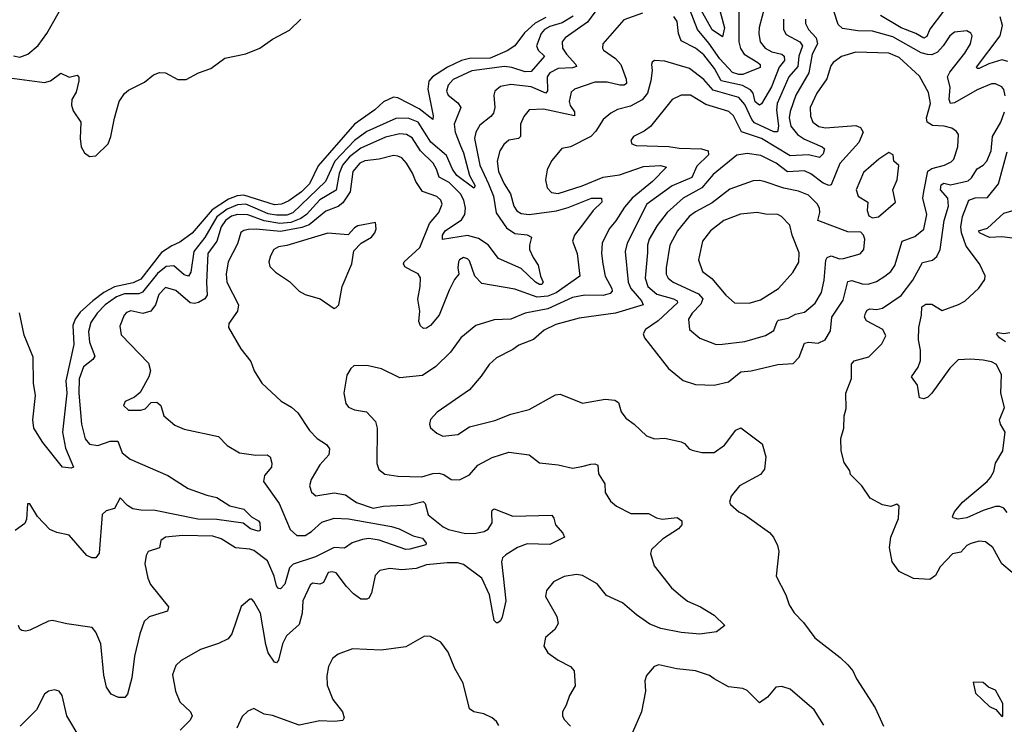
# Model space of a CAD drawing. Extents: x 1921360 to 2014538, y 768294 to 907744.
# Tile 15 of 256: x 1924205 to 1928997, y 791324 to 794753. Entities that reach past the tile are written whole.
import ezdxf

# ---------------------------------------------------------------- set-up
doc = ezdxf.new("R2010")
doc.units = 0

msp = doc.modelspace()

# ---------------------------------------------------------------- linework, layer by layer
at = {"layer": '0CON10XD'}
for points in [[(1927045.3, 794845), (1926968.7, 794741.3), (1926860, 794665), (1926845.3, 794644.7), (1926847.5, 794615), (1926865.8, 794585), (1926912.2, 794535), (1926914.5, 794525), (1926895, 794518.4), (1926825, 794516.1), (1926785.3, 794495), (1926772.8, 794475), (1926773.8, 794406.2), (1926765, 794396), (1926695, 794425.8), (1926595, 794438.4), (1926545, 794427.8), (1926517.1, 794405), (1926512.7, 794385), (1926517.3, 794325), (1926511.3, 794298.7), (1926498.7, 794281.3), (1926445, 794240.5), (1926424.5, 794205), (1926418.5, 794175), (1926444.8, 794045), (1926485.9, 793955), (1926510.4, 793895), (1926523.9, 793813.9), (1926575, 793740.7), (1926615, 793711.9), (1926675.3, 793705.3), (1926695.8, 793695), (1926685.7, 793655), (1926686.9, 793635), (1926703.8, 793595), (1926729.2, 793559.2), (1926739.5, 793505), (1926753.1, 793475), (1926745.7, 793465), (1926735, 793464.7), (1926715, 793476.2), (1926645, 793541.9), (1926535, 793590.6), (1926485, 793656.6), (1926438.2, 793688.2), (1926385, 793702.3), (1926263.3, 793683.3), (1926262.7, 793705), (1926275, 793726.1), (1926355, 793779.1), (1926370.8, 793805), (1926375.5, 793835), (1926366.3, 793875), (1926351.1, 793905), (1926295, 793960), (1926246.3, 793986.3), (1926234.3, 794025), (1926216.7, 794055), (1926156.2, 794115), (1926115, 794178.4), (1926087.5, 794195), (1926055, 794197), (1925985, 794180.6), (1925865, 794127.3), (1925810.3, 794085), (1925775.9, 794045), (1925759.9, 794005), (1925745, 793923.9), (1925665, 793876.2), (1925601.2, 793805), (1925572.5, 793785), (1925525, 793766.1), (1925471.5, 793761.5), (1925394.4, 793774.4), (1925315, 793803.2), (1925265, 793804.3), (1925235, 793796.6), (1925206.1, 793775), (1925184.8, 793745), (1925164.8, 793675), (1925120.2, 793615), (1925114.2, 793474.2), (1925118.1, 793411.9), (1925105.8, 793394.2), (1925075, 793376.6), (1925055, 793371.6), (1925035, 793375.9), (1924965, 793434.6), (1924915, 793450.4), (1924881.6, 793415), (1924865.2, 793364.8), (1924843.1, 793335), (1924805, 793322.5), (1924745, 793335.4), (1924725, 793327.8), (1924713.1, 793315), (1924692.1, 793262.1), (1924698.7, 793218.7), (1924831.1, 793081.1), (1924841.9, 793045), (1924833.1, 793015), (1924791.3, 792938.7), (1924764.4, 792915.6), (1924717.5, 792895), (1924710, 792875), (1924735, 792853.3), (1924795, 792853.1), (1924815, 792858.8), (1924845, 792890), (1924871.7, 792891.7), (1924892.5, 792875), (1924906.7, 792825), (1924959.5, 792779.5), (1925005, 792760), (1925173.3, 792725), (1925215, 792680.6), (1925274.6, 792644.6), (1925355, 792634.6), (1925410, 792635), (1925424.2, 792625), (1925432.2, 792595), (1925430.6, 792575), (1925396.7, 792535), (1925391.9, 792505), (1925468.3, 792398.3), (1925521.5, 792271.5), (1925553.5, 792243.5), (1925595, 792242.9), (1925625, 792261.8), (1925675, 792308.4), (1925735, 792327), (1925805, 792324.4), (1926015, 792286.8), (1926052, 792275), (1926120.5, 792240.5), (1926165, 792229.6), (1926184, 792205), (1926181.7, 792198.3), (1926104.3, 792175.7), (1926085, 792175.6), (1925955, 792220.8), (1925905, 792227.6), (1925873.8, 792223.8), (1925823, 792207), (1925785, 792181.8), (1925735, 792184), (1925645, 792138.8), (1925536.3, 792103.7), (1925518.1, 792085), (1925495, 792005.8), (1925475, 791982.9), (1925465, 791984.3), (1925455, 791998), (1925443.3, 792045), (1925410.4, 792120.4), (1925345, 792169.6), (1925325, 792176.6), (1925255, 792182.5), (1925185, 792227.4), (1925145, 792239), (1924997.1, 792242.9), (1924915, 792234.5), (1924891.7, 792218.3), (1924885, 792183.1), (1924830, 792165), (1924820.6, 792145), (1924814.5, 792105), (1924828.2, 792035), (1924841.8, 792005), (1924929.2, 791895), (1924923.8, 791875), (1924886.6, 791863.4), (1924835, 791847.1), (1924811.1, 791825), (1924790, 791765), (1924764.1, 791655), (1924750.2, 791549.8), (1924728.8, 791471.2), (1924715.8, 791454.2), (1924685, 791454.4), (1924650.6, 791470.6), (1924627.1, 791505), (1924613.9, 791563.9), (1924599.5, 791715), (1924575, 791773.3), (1924557.5, 791795), (1924435, 791813.1), (1924365, 791830), (1924345, 791826), (1924255, 791782), (1924235, 791776.7), (1924215, 791780), (1924205, 791787.5), (1924198.8, 791805)], [(1927608.2, 794815), (1927636, 794714), (1927625, 794670), (1927575, 794704.1), (1927493.4, 794853.4)], [(1924175, 794576.9), (1924205, 794570), (1924245, 794584.5), (1924295, 794627.3), (1924336.4, 794685), (1924398.2, 794795)], [(1927236.2, 794785), (1927145, 794752.9), (1927043.1, 794635), (1927041.4, 794615), (1927046.9, 794605), (1927105, 794564.7), (1927130, 794535), (1927157, 794463), (1927158.3, 794441.7), (1927146.7, 794435), (1927125.2, 794434.8), (1927065, 794448.6), (1927005, 794449.2), (1926905.3, 794414.7), (1926889.4, 794400.6), (1926879, 794355), (1926884.7, 794335), (1926904.6, 794305), (1926905.6, 794284.4), (1926755, 794318.2), (1926685, 794314.4), (1926658.2, 794281.8), (1926642.3, 794245), (1926643.1, 794185), (1926633.3, 794175), (1926585, 794166.2), (1926560.6, 794145), (1926541.8, 794115), (1926529.2, 794065), (1926535.8, 794015), (1926562.8, 793955), (1926593.5, 793905), (1926610, 793845), (1926625, 793822.9), (1926645, 793810), (1926685, 793804.2), (1926817.2, 793822.8), (1926875, 793838.9), (1926988, 793885), (1927036.2, 793885), (1927038.9, 793865), (1926995.6, 793824.4), (1926948.8, 793761.2), (1926904.5, 793705), (1926896.1, 793675), (1926917.5, 793615), (1926930.9, 793505), (1926816.4, 793423.6), (1926775, 793407.4), (1926723.5, 793403.5), (1926615, 793442.4), (1926455, 793470), (1926420.6, 793505), (1926395, 793578.8), (1926385, 793589.2), (1926365, 793595.6), (1926346.2, 793585), (1926341.4, 793575), (1926336.7, 793545), (1926342.5, 793515), (1926321.1, 793488.9), (1926295, 793436), (1926246.7, 793315), (1926205, 793264.2), (1926185, 793251.2), (1926170.7, 793250.7), (1926155, 793262.5), (1926147.5, 793285), (1926152.5, 793335), (1926142.4, 793392.4), (1926154.4, 793455), (1926155, 793497.5), (1926145, 793515.7), (1926112.5, 793532.5)], [(1927834.1, 794825.9), (1927804.2, 794715), (1927802.5, 794685), (1927809.7, 794645), (1927833.9, 794615), (1927866.1, 794596.1), (1927914.8, 794584.8), (1927925.2, 794575.2), (1927927.2, 794555), (1927902.2, 794522.2), (1927864, 794426), (1927815, 794343.3), (1927805, 794336.4), (1927785, 794353.9), (1927774.8, 794394.8), (1927761.3, 794411.3), (1927722.6, 794432.6), (1927619.4, 794455), (1927587, 794515), (1927535, 794582.4), (1927494.6, 794615), (1927425, 794650.8), (1927411.2, 794685), (1927404.8, 794744.8), (1927389.2, 794769.2)], [(1927704.7, 794795), (1927705.6, 794645), (1927713.2, 794613.2), (1927731.7, 794585), (1927797.1, 794545), (1927808.2, 794535), (1927809.1, 794520.9), (1927725, 794487), (1927705, 794486.2), (1927675, 794496), (1927611.9, 794561.9), (1927558.7, 794638.7), (1927503.4, 794705), (1927465.5, 794805)], [(1928671.8, 794595), (1928645, 794581.9), (1928622.8, 794582.8), (1928592.3, 794592.3), (1928455, 794670.2), (1928356.4, 794696.4), (1928285, 794698.8), (1928210.2, 794710.2), (1928189.3, 794729.3), (1928169.4, 794789.4)], [(1928700.6, 794795), (1928635, 794706.2), (1928619.6, 794670.4), (1928606.4, 794663.6), (1928566, 794686), (1928495, 794713.2), (1928395, 794774.1)], [(1924155, 794470.7), (1924325, 794447.1), (1924355, 794455.8), (1924405, 794493.3), (1924445, 794473.8), (1924485, 794483.3), (1924492.5, 794472.5), (1924492.5, 794455), (1924479.5, 794400.5), (1924458.2, 794365), (1924456.6, 794336.6), (1924465, 794310), (1924502.9, 794255), (1924498.5, 794175), (1924504.7, 794134.7), (1924520, 794105), (1924545, 794086.9), (1924575, 794090.5), (1924635, 794148.9), (1924648.8, 794185), (1924666.6, 794273.4), (1924689.6, 794355), (1924715, 794393.1), (1924735, 794410), (1924811.7, 794448.3), (1924856.7, 794485), (1924885, 794495.8), (1924915, 794494.4), (1924975, 794462.5), (1925015, 794462.7), (1925075.2, 794494.7), (1925135, 794515.4), (1925203.8, 794565), (1925305, 794586.4), (1925374.3, 794615), (1925435, 794658.5), (1925517.8, 794702.2), (1925574, 794756)], [(1926899.3, 794770.7), (1926845, 794737.2), (1926785, 794719.2), (1926759.3, 794705), (1926742.5, 794685), (1926720.3, 794625), (1926728.1, 794605), (1926759.6, 794575), (1926695, 794500.7), (1926665, 794499), (1926600.9, 794520.9), (1926565, 794525.1), (1926405, 794504), (1926315, 794461.8), (1926291.1, 794435), (1926281.5, 794405), (1926290.9, 794385), (1926338.1, 794348.1), (1926352.5, 794325), (1926319.2, 794245), (1926325.2, 794205), (1926349.8, 794139.8), (1926364.8, 794105), (1926394.8, 793994.8), (1926422.1, 793945), (1926415, 793933.8), (1926333, 793995), (1926311.9, 794025), (1926281.5, 794091.5), (1926206.2, 794156.2), (1926145, 794254.8), (1926095, 794274.1), (1926035, 794271.6), (1925895, 794208.6), (1925835.1, 794164.9), (1925738.9, 794065), (1925693.8, 793966.2), (1925535, 793813.1), (1925505, 793802.2), (1925455, 793802.5), (1925415, 793808.9), (1925350.4, 793835), (1925305, 793855.1), (1925265, 793852.7), (1925215, 793831.2), (1925165, 793793.5), (1925106.2, 793693.8), (1925053, 793625), (1925037.9, 793525), (1925025.9, 793504.1), (1925005, 793511.6), (1924955, 793555.2), (1924918.2, 793551.8), (1924875, 793518.1), (1924803.3, 793426.7), (1924785, 793419), (1924715, 793418.6), (1924675.4, 793405), (1924621.4, 793365), (1924582.3, 793325), (1924551, 793279), (1924539.6, 793235), (1924544.4, 793184.4), (1924570.5, 793115), (1924560.8, 793099.2), (1924515, 793063.8), (1924494, 793005), (1924492, 792935), (1924505.9, 792784.1), (1924523.3, 792713.3), (1924545, 792687.3), (1924585, 792680.3), (1924645, 792702.1), (1924682.4, 792702.4), (1924704, 792645), (1924742.7, 792615), (1924926, 792535), (1925025, 792471.6), (1925115, 792439.2), (1925165, 792427.8), (1925227.7, 792387.7), (1925295, 792370.6), (1925333.2, 792333.2), (1925368, 792315), (1925374.3, 792305), (1925375.7, 792274.3), (1925373.9, 792266.1), (1925365.6, 792264.4), (1925328.6, 792275), (1925292.2, 792302.2), (1925165, 792320.6), (1925071.9, 792321.9), (1924865, 792364.2), (1924795, 792365.9), (1924755, 792373.4), (1924729, 792389), (1924694.4, 792425.6), (1924666.4, 792375), (1924625, 792363.6), (1924606.7, 792345), (1924592.3, 792157.7), (1924576.1, 792133.9), (1924556.4, 792133.6), (1924531.2, 792145), (1924445, 792244), (1924385, 792257.5), (1924352.1, 792272.1), (1924291.2, 792335), (1924255, 792397.5), (1924243, 792397), (1924237.3, 792322.7), (1924229.4, 792300.6), (1924182.9, 792267.1)], [(1926765, 794763.4), (1926714.1, 794735.9), (1926661.5, 794688.5), (1926615, 794625.7), (1926578.2, 794601.8), (1926494.3, 794565), (1926395, 794563.5), (1926355, 794555.1), (1926287.4, 794522.6), (1926214.7, 794475), (1926196.7, 794453.3), (1926191.7, 794415), (1926216.6, 794285), (1926215, 794266.7), (1926149.4, 794319.4), (1926045, 794373.5), (1926025, 794376.7), (1925975, 794353.1), (1925932.7, 794315), (1925835, 794244.1), (1925657.9, 794042.1), (1925615, 793953.9), (1925577.3, 793915), (1925515, 793870.8), (1925478.6, 793855), (1925445, 793851.8), (1925295, 793899.1), (1925264.1, 793895.9), (1925220.7, 793879.3), (1925142.4, 793827.6), (1925045, 793713.7), (1924985, 793669.6), (1924945, 793652.6), (1924895, 793620.8), (1924795, 793490.6), (1924757.2, 793472.8), (1924666.9, 793453.1), (1924614.2, 793425.8), (1924560.4, 793385), (1924499.8, 793330.2), (1924474.8, 793295), (1924463.3, 793265), (1924468.1, 793171.9), (1924429.7, 792995), (1924433.5, 792935), (1924413.8, 792745), (1924427.5, 792667.5), (1924466.7, 792575), (1924455, 792570), (1924414, 792575), (1924317.8, 792695), (1924273.8, 792765), (1924268.1, 792805), (1924281.8, 792925), (1924272.2, 792985), (1924270.6, 793110.6), (1924227, 793217), (1924204.2, 793325.8)], [(1927923.2, 794755), (1927922.9, 794705), (1927935, 794680.4), (1928002, 794645), (1928015.2, 794625), (1927996.9, 794575), (1927992.4, 794525), (1927947.9, 794475), (1927892.2, 794345), (1927889, 794315), (1927898.6, 794235), (1927893.2, 794206.8), (1927875, 794207.2), (1927781.7, 794251.7), (1927767.7, 794267.7), (1927735, 794339.7), (1927705, 794374.4), (1927579.9, 794409.9), (1927535, 794462.5), (1927465, 794515.3), (1927345, 794550.6), (1927295, 794554), (1927283.3, 794546.7), (1927280, 794535), (1927282.9, 794505), (1927276.9, 794455), (1927260, 794395), (1927235, 794363.2), (1927178, 794332), (1927115, 794315.5), (1927081.9, 794298.1), (1927045, 794267.1), (1927009.2, 794210.8), (1926984.8, 794185.2), (1926885, 794134.5), (1926843.6, 794126.4), (1926793.2, 794066.8), (1926772.4, 794022.4), (1926764.4, 793974.4), (1926771.9, 793935), (1926792.6, 793912.6), (1926825, 793907.2), (1926943.3, 793945), (1927045, 793986.2), (1927125, 793997.4), (1927241.7, 794038.3), (1927323.1, 794043.1), (1927353.3, 794035), (1927285.3, 793965), (1927186.5, 793885), (1927149.1, 793840.9), (1927106.6, 793773.4), (1927073.3, 793735), (1927039.7, 793665), (1927035.9, 793615), (1927042.4, 793565), (1927055.2, 793505), (1927087.8, 793445), (1927088.5, 793431.5), (1927078.9, 793421.1), (1927045, 793411.2), (1926955, 793411.9), (1926895, 793401.6), (1926775, 793346.2), (1926665, 793324.1), (1926595, 793296.2), (1926515, 793292.3), (1926425.3, 793264.7), (1926351.5, 793205), (1926302.5, 793135), (1926230.5, 793065), (1926165, 793020.9), (1926055, 793010.6), (1925966, 793054), (1925895, 793070), (1925831.7, 793068.3), (1925816.2, 793055), (1925797, 793023), (1925782.1, 792935), (1925791.9, 792885), (1925805, 792867.1), (1925834.7, 792854.7), (1925893.3, 792845), (1925937.4, 792797.4), (1925944.4, 792765), (1925943.6, 792593.6), (1925953.7, 792563.7), (1925982.1, 792542.1), (1926045, 792531.3), (1926162.4, 792527.6), (1926215, 792543.9), (1926245, 792546.1), (1926269.3, 792539.3), (1926305, 792515.7), (1926345, 792514.3), (1926395, 792538.1), (1926435, 792585.5), (1926505, 792622.2), (1926585, 792649.2), (1926685, 792635.8), (1926735, 792596.7), (1926825, 792587.5), (1926895, 792571.1), (1926940.6, 792579.4), (1926985, 792590.5), (1927005, 792591.4), (1927018.8, 792585), (1927022.9, 792542.9), (1927053.1, 792495), (1927055, 792452.5), (1927080.7, 792410.7), (1927110, 792385), (1927179.7, 792349.7), (1927265, 792349.4), (1927305, 792328.1), (1927332.6, 792322.6), (1927405, 792330.8), (1927428, 792315), (1927427.1, 792295), (1927412, 792275), (1927334.3, 792225.7), (1927280.6, 792175), (1927275.7, 792155), (1927292.5, 792095), (1927377.6, 791987.6), (1927420.6, 791950.6), (1927455, 791922.9), (1927518.8, 791895), (1927585, 791855.7), (1927637.5, 791805), (1927595.8, 791774.2), (1927515, 791763.3), (1927425, 791770.8), (1927325, 791789.7), (1927272, 791812), (1927206.8, 791856.8), (1927138.9, 791915), (1927060.8, 791950.8), (1927015, 792007.3), (1926945, 792048.6), (1926915, 792053.3), (1926855, 792043.1), (1926802.4, 792017.6), (1926769.2, 791975), (1926764.3, 791945.7), (1926819.5, 791849.5), (1926825.5, 791815), (1926810, 791785), (1926763.8, 791746.2), (1926756, 791705), (1926775, 791672), (1926825.6, 791635.6), (1926886.2, 791605), (1926902.9, 791585), (1926908.6, 791511.4), (1926880.8, 791465), (1926865, 791417.5), (1926846.2, 791385), (1926846.2, 791365), (1926855, 791347.5), (1926885.6, 791315.6)], [(1928030.4, 794755), (1928028.9, 794735), (1928044.7, 794705), (1928082.1, 794665), (1928087.8, 794635), (1928061.8, 794585), (1928045.5, 794495), (1927982.5, 794385), (1927955, 794306.9), (1927949.8, 794275), (1927959, 794235), (1927990.3, 794195), (1928025, 794171.7), (1928110.6, 794135), (1928121.5, 794125), (1928115, 794100), (1928097.8, 794082.2), (1928045, 794094.8), (1927955, 794090.4), (1927815, 794174.2), (1927718, 794208), (1927678.6, 794285), (1927656.4, 794306.4), (1927545, 794339.5), (1927470, 794385), (1927424.8, 794385.2), (1927380, 794365), (1927275, 794233.5), (1927245, 794211.1), (1927192, 794185), (1927179.2, 794165), (1927185, 794148.8), (1927205, 794141.4), (1927365, 794136.1), (1927415, 794127.4), (1927523.9, 794123.9), (1927555.2, 794115.2), (1927558, 794095), (1927500.4, 794039.6), (1927476.8, 793985), (1927435, 793967.4), (1927381.3, 793945), (1927258, 793855), (1927161.6, 793665), (1927152.6, 793625), (1927165.7, 793475), (1927179.1, 793445), (1927231.2, 793385), (1927238.8, 793365), (1927104.6, 793324.6), (1926928.8, 793301.2), (1926815, 793269.1), (1926758, 793242), (1926705, 793197.3), (1926635, 793169.6), (1926605, 793147.8), (1926525, 793106.7), (1926489.5, 793075), (1926451.4, 793018.6), (1926395, 792952), (1926236.6, 792843.4), (1926205, 792806.7), (1926200, 792785), (1926205, 792767.5), (1926235, 792741.2), (1926265, 792725.8), (1926336.7, 792735), (1926395, 792772.2), (1926518.1, 792801.9), (1926596.1, 792833.9), (1926685, 792856.2), (1926813.1, 792926.9), (1926835, 792930.6), (1926945, 792887.1), (1927055, 792906.4), (1927102.2, 792902.2), (1927119.7, 792889.7), (1927133.1, 792845), (1927155, 792814), (1927196, 792785), (1927255, 792728), (1927295, 792714), (1927345, 792716), (1927425, 792698), (1927441.2, 792691.2), (1927463.3, 792665), (1927478.3, 792658.3), (1927525, 792646.2), (1927585, 792646.7), (1927635, 792682.5), (1927690, 792755), (1927715, 792766.7), (1927818.8, 792688.8), (1927836, 792625), (1927830, 792565), (1927810.7, 792539.3), (1927709.2, 792485), (1927668, 792435), (1927660, 792405), (1927664.5, 792394.5), (1927705, 792358), (1927735, 792342.9), (1927855, 792257.1), (1927874.2, 792235), (1927894.1, 792194.1), (1927899.2, 792165), (1927886.7, 792045), (1927934.3, 791954.3), (1927950.8, 791905), (1927975, 791866), (1928019.3, 791819.3), (1928074.6, 791744.6), (1928198.6, 791648.6), (1928235, 791612.9), (1928260, 791585), (1928278.1, 791545), (1928368.6, 791405), (1928409.2, 791315)], [(1929015, 794549.5), (1928985, 794558.1), (1928921.3, 794538.7), (1928875, 794515.5), (1928864.7, 794514.7), (1928861.5, 794521.5), (1928977, 794675), (1928989.2, 794725), (1928976.6, 794766.6)], [(1929001.9, 794381.9), (1928995, 794412.5), (1928985, 794426.7), (1928955, 794441.2), (1928935, 794441.1), (1928865, 794411.8), (1928755, 794348.8), (1928735, 794345.8), (1928729.7, 794365), (1928734.3, 794425), (1928721.2, 794475), (1928731.9, 794498.1), (1928805, 794590.5), (1928832.5, 794635), (1928840.8, 794675), (1928835, 794688), (1928815, 794699.4), (1928755, 794691.5), (1928731.5, 794675), (1928700.4, 794625), (1928671.8, 794595)], [(1927585, 792974.5), (1927655, 792991.1), (1927715, 793039.6), (1927765.3, 793044.7), (1927895, 793075.4), (1927969.7, 793080.3), (1927999.1, 793110.9), (1928025, 793179.2), (1928045, 793184.5), (1928091.7, 793178.3), (1928125, 793195.6), (1928151.6, 793238.4), (1928158.4, 793305), (1928212.5, 793387.5), (1928235, 793479.1), (1928255, 793483.6), (1928305, 793467.9), (1928335, 793466.5), (1928375, 793478.7), (1928415, 793504.1), (1928445, 793527.9), (1928465, 793556.9), (1928500.5, 793675), (1928562.1, 793697.9), (1928605.8, 793734.2), (1928620, 793805), (1928600, 793885), (1928605, 793917.1), (1928624.3, 794015.7), (1928645, 794029), (1928705.7, 794044.3), (1928738.6, 794061.4), (1928751.5, 794075), (1928771.3, 794135), (1928773.6, 794193.6), (1928765, 794209.2), (1928741.2, 794225), (1928705, 794235.4), (1928648.4, 794238.4), (1928621.5, 794255), (1928618.9, 794275), (1928638.6, 794345), (1928628.8, 794398.8), (1928585, 794478.2), (1928485, 794568.4), (1928435, 794590.3), (1928275, 794594.6), (1928205, 794574.4), (1928164.2, 794545), (1928152.3, 794527.7), (1928132.7, 794465), (1928084.2, 794395.8), (1928052.4, 794325), (1928054.2, 794284.2), (1928064.8, 794254.8), (1928095, 794232.8), (1928126.9, 794226.9), (1928275, 794238.4), (1928297.9, 794227.9), (1928309.6, 794205), (1928288.7, 794155), (1928197.4, 794052.6), (1928155, 793949.7), (1928145, 793946.7), (1928115, 793957.8), (1928055, 794002.8), (1928025, 794017.6), (1927942.3, 794012.3), (1927887.5, 794055), (1927812.1, 794092.1), (1927745, 794102.1), (1927695.9, 794094.1), (1927580.2, 793999.8), (1927525.3, 793935), (1927435, 793883.8), (1927355.8, 793814.2), (1927308.1, 793751.9), (1927269.2, 793685), (1927260.2, 793655), (1927260.6, 793619.4), (1927249.6, 793495), (1927262.9, 793455), (1927306.5, 793416.5), (1927387.5, 793395), (1927404.5, 793385), (1927407.1, 793375), (1927311.8, 793288.2), (1927251.2, 793245), (1927240, 793225), (1927246.7, 793205), (1927362.9, 793055), (1927435, 792997.1), (1927495, 792978.2), (1927585, 792974.5)], [(1929035, 792062.5), (1928985.4, 792105), (1928942.2, 792185), (1928905, 792212.5), (1928875, 792215.5), (1928835, 792204.5), (1928814.2, 792195), (1928785, 792162.5), (1928745, 792152.9), (1928685, 792090.8), (1928661.8, 792048.2), (1928635, 792028.7), (1928555, 792033.8), (1928485, 792068.5), (1928450.9, 792115), (1928437.8, 792185), (1928444.5, 792235.5), (1928482, 792325), (1928485.9, 792385.9), (1928475, 792396.2), (1928445, 792384), (1928405, 792392), (1928345, 792423.8), (1928304.2, 792485), (1928249.2, 792539.2), (1928245, 792557.5), (1928218.3, 792598.3), (1928204, 792655), (1928201.2, 792715), (1928215.8, 792765), (1928218, 792825), (1928228.3, 792861.7), (1928225.7, 792935), (1928253.4, 793006.6), (1928253, 793077), (1928267, 793093), (1928338.3, 793111.7), (1928400.6, 793175), (1928421.1, 793215), (1928405.8, 793245), (1928327.1, 793287.1), (1928317.3, 793305), (1928320.9, 793325), (1928330.3, 793339.7), (1928343.4, 793346.6), (1928375, 793342.4), (1928405, 793348.6), (1928495, 793411.6), (1928552.5, 793485), (1928599.3, 793570.7), (1928647.1, 793582.9), (1928669.4, 793600.6), (1928685.3, 793634.7), (1928705.2, 793775), (1928725.3, 793845.3), (1928722.6, 793885), (1928687.1, 793925), (1928690.6, 793949.4), (1928703.3, 793956.7), (1928735, 793949.5), (1928820.6, 793969.4), (1928837.3, 793982.7), (1928865, 794027.3), (1928895, 794045.4), (1928912, 794065), (1928932.6, 794115), (1928939.2, 794185), (1928981.1, 794255), (1928997.5, 794305)], [(1926112.5, 793532.5), (1926080, 793550), (1926073.6, 793565), (1926076.7, 793575), (1926152.5, 793645), (1926199.2, 793760.8), (1926245.3, 793815), (1926261.5, 793855), (1926254.4, 793875), (1926235, 793892.7), (1926165, 793916.5), (1926132.5, 793965), (1926116.9, 794006.9), (1926086.8, 794055), (1926065, 794080), (1926045, 794088.8), (1926025, 794092.1), (1925954.6, 794074.6), (1925885, 794066), (1925860.7, 794055), (1925826.3, 794015), (1925812.6, 793915), (1925777.8, 793862.2), (1925755, 793843.9), (1925695, 793820.5), (1925613.5, 793755), (1925578.2, 793741.8), (1925475, 793722.3), (1925356, 793734), (1925318, 793732), (1925295, 793727.9), (1925281.9, 793718.1), (1925265, 793662.9), (1925219.7, 793575), (1925210.6, 793515), (1925212.8, 793475), (1925270.6, 793365), (1925265.6, 793334.4), (1925222.5, 793275), (1925221.2, 793255), (1925281.3, 793151.3), (1925329.7, 793089.7), (1925345.8, 793045), (1925383.3, 792985), (1925477, 792897), (1925527.7, 792867.7), (1925559.1, 792839.1), (1925615, 792754), (1925652, 792715), (1925697.5, 792685), (1925713.1, 792665), (1925710, 792635), (1925665, 792586.7), (1925623.8, 792515), (1925615.7, 792485), (1925624.5, 792454.5), (1925645.6, 792435.6), (1925735, 792450), (1925790.9, 792440.9), (1925813.3, 792425), (1925843.4, 792403.4), (1925925, 792375.8), (1925975, 792385.3), (1926105, 792392.7), (1926168.7, 792408.7), (1926178.3, 792398.3), (1926193.8, 792343.8), (1926266.7, 792285), (1926292.3, 792272.3), (1926375, 792252.6), (1926425, 792254.1), (1926465, 792263.1), (1926485.8, 792274.2), (1926504.6, 792305), (1926502.3, 792355), (1926505, 792365.8), (1926515, 792372.5), (1926605, 792337.8), (1926795, 792341.2), (1926805, 792327.5), (1926813.3, 792295), (1926849.2, 792255), (1926856, 792235), (1926785, 792198.9), (1926675, 792202.8), (1926628.1, 792185), (1926570.7, 792149.3), (1926555.3, 792134.7), (1926550, 792115), (1926557.7, 792045), (1926570.5, 791925), (1926553.9, 791846.1), (1926545, 791827.5), (1926531.7, 791818.3), (1926525, 791817.5), (1926515, 791830), (1926491.3, 791955), (1926454.7, 792034.7), (1926365, 792101.3), (1926335, 792109.2), (1926285, 792109.5), (1926185, 792100.8), (1926135, 792082.9), (1926065, 792076), (1926007, 792083), (1925957.3, 792072.7), (1925935, 792047.5), (1925917.3, 791962.7), (1925905, 791937.5), (1925895, 791933.3), (1925865, 791933.8), (1925829.7, 791959.7), (1925795, 791994.3), (1925745, 792061.1), (1925725, 792066.7), (1925706.9, 792063.1), (1925684.2, 792015), (1925665, 792006.5), (1925629.7, 792010.3), (1925618.9, 792001.1), (1925583.5, 791925), (1925579.4, 791865), (1925565, 791810), (1925503.1, 791755), (1925483.6, 791715), (1925465, 791636.7), (1925455, 791623.8), (1925445, 791626), (1925415, 791672.5), (1925402.9, 791712.9), (1925376.5, 791865), (1925345, 791922.5), (1925335, 791932.5), (1925325, 791932.5), (1925283, 791897), (1925238.1, 791765), (1925219.4, 791740.6), (1925173.3, 791716.7), (1925085, 791687.8), (1924991.2, 791635), (1924965, 791610), (1924948.6, 791565), (1924962.9, 791485), (1924985, 791434), (1925035.8, 791385), (1925044.2, 791365), (1925034.2, 791345), (1924985.7, 791295)], [(1928355, 793789.2), (1928385, 793794.2), (1928468.1, 793865), (1928454, 793925), (1928475.7, 793974.3), (1928484.2, 794044.2), (1928460, 794065), (1928455.8, 794095.8), (1928435, 794106.2), (1928385.8, 794075), (1928311.4, 794008.6), (1928276.9, 793925), (1928285.8, 793895), (1928332.5, 793865), (1928330.6, 793825), (1928337.7, 793797.7), (1928355, 793789.2)], [(1929011.2, 792355), (1928995, 792375.5), (1928975, 792384.6), (1928955, 792384.7), (1928894.2, 792365), (1928815, 792328.8), (1928772.7, 792322.7), (1928748.8, 792328.8), (1928745.8, 792335), (1928755, 792357.5), (1928794.5, 792405), (1928914.4, 792505), (1928930.5, 792525), (1928946.4, 792555), (1928954.6, 792595.4), (1928989.6, 792655), (1928995.3, 792695), (1929001.5, 792745), (1928978.5, 792785), (1928974.5, 792805), (1928997.5, 792865), (1928980, 792935), (1928984.2, 793025), (1928959.2, 793075), (1928935, 793087.5), (1928895, 793095.6), (1928835, 793101.1), (1928772.2, 793097.8), (1928732.5, 793057.5), (1928645, 792935.5), (1928625, 792916.5), (1928605, 792908.1), (1928585, 792913.3), (1928574.5, 792975), (1928545.8, 793015), (1928578, 793062), (1928588.8, 793095), (1928588.8, 793145), (1928579.3, 793195), (1928581.3, 793255), (1928594.6, 793315), (1928595.7, 793355), (1928615, 793368.2), (1928645, 793368.5), (1928695, 793337.8), (1928775, 793366.5), (1928805, 793382.5), (1928872.7, 793447.3), (1928902, 793488), (1928903.9, 793506.1), (1928876.9, 793565), (1928811.4, 793651.4), (1928788.8, 793715), (1928786.2, 793745), (1928793.2, 793795), (1928824.5, 793875), (1928855, 793885.3), (1928915, 793888.5), (1928969.3, 793955), (1929010.7, 794109.3)], [(1927595, 793172.9), (1927625, 793173.5), (1927735, 793187.1), (1927835, 793215.4), (1927875, 793240), (1927891.8, 793285), (1927899, 793291), (1927945, 793300.5), (1927980.7, 793319.3), (1928025, 793329.6), (1928076.5, 793373.5), (1928107.3, 793425), (1928120.3, 793485), (1928127.9, 793582.1), (1928135, 793596.5), (1928155, 793603.1), (1928195, 793588.9), (1928215, 793591.3), (1928295, 793612.9), (1928314.2, 793635), (1928317.8, 793685), (1928311.4, 793705), (1928298.7, 793718.7), (1928235, 793721.1), (1928090, 793775), (1928099.2, 793815), (1928097.7, 793835), (1928086.3, 793856.3), (1928045, 793899.6), (1927995, 793919.2), (1927923.4, 793933.4), (1927828, 793965), (1927805, 793971.1), (1927775, 793969.2), (1927661.7, 793928.3), (1927575, 793862.5), (1927495, 793818.4), (1927464, 793795), (1927407.2, 793725), (1927369.7, 793655), (1927351.4, 793545), (1927351.8, 793515), (1927360.4, 793495), (1927385.2, 793475.2), (1927509.6, 793419.6), (1927529.4, 793395), (1927520.6, 793369.4), (1927478.2, 793325), (1927460, 793295), (1927464.6, 793245), (1927515, 793203.3), (1927595, 793172.9)], [(1929115, 793680.4), (1928985, 793696.8), (1928925, 793693.2), (1928876.2, 793715), (1928872, 793725), (1928915, 793738.5), (1928995, 793810.7), (1929067.2, 793832.8)], [(1927755, 793373.1), (1927810.6, 793389.4), (1927898, 793445), (1927967.9, 793522.1), (1927997.3, 793572.7), (1927998.3, 793618.3), (1927964, 793704), (1927953.5, 793753.5), (1927912.9, 793795), (1927895, 793805.5), (1927835, 793806.2), (1927795, 793814.5), (1927713, 793807), (1927632.5, 793775), (1927566.5, 793725), (1927527.5, 793675), (1927509.5, 793585), (1927528.1, 793528.1), (1927574.3, 793494.3), (1927641.9, 793411.9), (1927684, 793375), (1927755, 793373.1)], [(1925735, 793347.5), (1925745, 793352.5), (1925757.5, 793365), (1925774, 793455), (1925821.8, 793565), (1925831.5, 793628.5), (1925867.5, 793665), (1925918, 793695), (1925934, 793715), (1925940, 793735), (1925936.4, 793766.4), (1925850.2, 793749.8), (1925835, 793740.8), (1925804.3, 793705.7), (1925705, 793713.8), (1925505, 793654.7), (1925465, 793648.2), (1925442.5, 793635), (1925425, 793603.3), (1925417.1, 793575), (1925422.6, 793552.6), (1925450, 793525), (1925518.3, 793478.3), (1925565, 793432), (1925595, 793415.8), (1925667.5, 793395), (1925735, 793347.5)], [(1929003.1, 793185), (1928974.4, 793205), (1928958.8, 793225), (1928965, 793231.2), (1928995, 793225.6), (1929025, 793230)], [(1926537.7, 791317.7), (1926525, 791338.6), (1926505, 791355.6), (1926464.6, 791374.6), (1926415, 791385.5), (1926395, 791400), (1926363.1, 791525), (1926322.5, 791595), (1926290, 791675), (1926254.2, 791724.2), (1926205, 791751.2), (1926175, 791753.8), (1926085, 791700.6), (1925965, 791684.5), (1925825, 791691.4), (1925755, 791665.7), (1925727.5, 791645), (1925708.6, 791605), (1925699.7, 791560.3), (1925702.2, 791515), (1925728.6, 791445), (1925775.4, 791385), (1925784.3, 791355), (1925778.1, 791341.9), (1925735, 791337.3), (1925665, 791340.4), (1925565, 791320), (1925435, 791367.5), (1925395, 791374.2), (1925345, 791401.2), (1925315, 791388.8), (1925287.3, 791362.7), (1925261.4, 791305)], [(1928119.4, 791319.4), (1928072.5, 791395), (1927955.8, 791495.8), (1927915, 791508.8), (1927885.3, 791504.7), (1927845, 791455.6), (1927805, 791428.8), (1927745, 791489.4), (1927725, 791498.1), (1927655, 791507.1), (1927585, 791546.2), (1927561.7, 791561.7), (1927494.5, 791584.5), (1927403.7, 791593.7), (1927315, 791613.8), (1927293.3, 791605), (1927255, 791561.2), (1927247.1, 791535), (1927250.6, 791485), (1927231.9, 791385), (1927187.5, 791285)], [(1928985, 791362.5), (1928990, 791365), (1928990, 791425), (1928955, 791490), (1928920, 791505), (1928895, 791527.5), (1928845, 791530), (1928857.5, 791475), (1928925, 791410), (1928956.2, 791396.2), (1928985, 791362.5)], [(1924494.3, 791264.3), (1924434, 791365), (1924411.2, 791465), (1924397.5, 791485), (1924375, 791491.2), (1924345, 791485.8), (1924325, 791471.2), (1924286, 791395), (1924206.7, 791315)]]:
    msp.add_lwpolyline(points, dxfattribs=at)

doc.saveas('drawing.dxf')
